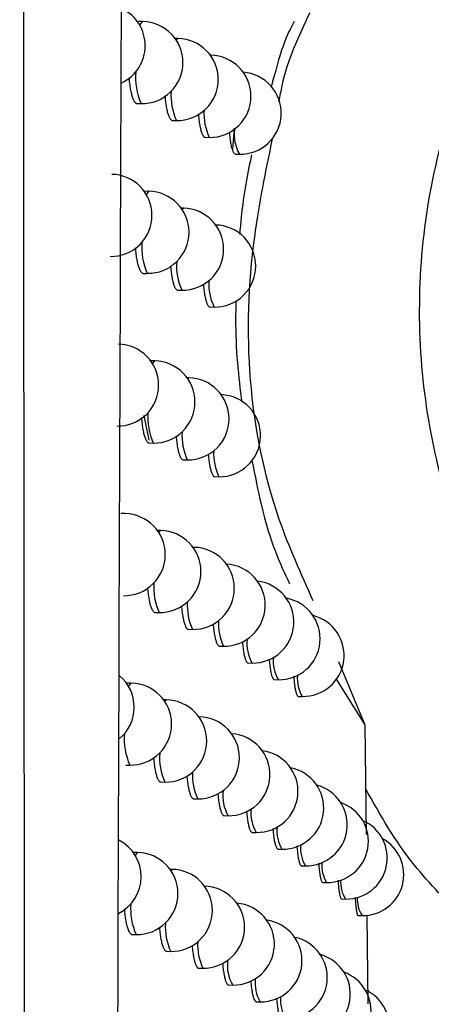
# Model space of a CAD drawing. Header units: millimetres. Extents: x -0.66 to 0.91, y -0.4 to 0.64.
# Tile 56 of 171: x 0.1877 to 0.19272, y 0.00557 to 0.01757. Entities that reach past the tile are written whole.
import ezdxf

# ---------------------------------------------------------------- set-up
doc = ezdxf.new("R2010")
doc.units = ezdxf.units.MM
doc.layers.add('FORMAT', color=7, linetype='Continuous')

msp = doc.modelspace()

# ---------------------------------------------------------------- linework, layer by layer
at = {"layer": 'FORMAT', "color": 7, "linetype": 'Continuous', "lineweight": 25}
for p, q in [((0.189198, 0.017547), (0.189147, 0.017548)), ((0.189628, 0.017341), (0.189593, 0.017342)), ((0.190027, 0.017136), (0.190023, 0.017136)), ((0.189132, 0.016548), (0.18918, 0.016547)), ((0.189562, 0.016342), (0.18961, 0.016341)), ((0.190299, 0.015992), (0.190319, 0.016249)), ((0.189961, 0.016137), (0.190009, 0.016136)), ((0.19033, 0.015932), (0.190378, 0.015931)), ((0.189272, 0.015478), (0.189221, 0.015479)), ((0.189694, 0.015273), (0.189667, 0.015273)), ((0.189206, 0.014479), (0.189255, 0.014479)), ((0.189628, 0.014274), (0.189676, 0.014273)), ((0.19002, 0.014069), (0.190068, 0.014068)), ((0.189345, 0.013411), (0.189297, 0.013412)), ((0.189759, 0.013206), (0.18974, 0.013206)), ((0.189277, 0.012445), (0.189215, 0.012748)), ((0.189279, 0.012412), (0.189328, 0.012411)), ((0.189693, 0.012207), (0.189742, 0.012206)), ((0.190078, 0.012002), (0.190126, 0.012001)), ((0.188982, 0.011551), (0.188931, 0.011552)), ((0.189417, 0.011345), (0.189377, 0.011346)), ((0.189824, 0.01114), (0.189812, 0.01114)), ((0.189351, 0.010346), (0.189399, 0.010345)), ((0.189757, 0.010141), (0.189806, 0.01014)), ((0.190135, 0.009936), (0.190184, 0.009935)), ((0.190484, 0.009731), (0.190532, 0.00973)), ((0.191584, 0.009748), (0.191906, 0.008976)), ((0.18906, 0.009486), (0.189009, 0.009486)), ((0.190804, 0.009528), (0.190852, 0.009527)), ((0.191555, 0.009534), (0.191906, 0.008976)), ((0.189488, 0.00928), (0.189455, 0.00928)), ((0.191096, 0.009324), (0.191144, 0.009323)), ((0.189887, 0.009074), (0.189883, 0.009075)), ((0.191906, 0.008976), (0.19192, 0.007642)), ((0.188994, 0.008487), (0.189042, 0.008486)), ((0.189422, 0.008281), (0.18947, 0.00828)), ((0.189821, 0.008076), (0.189869, 0.008075)), ((0.190191, 0.007871), (0.19024, 0.00787)), ((0.190534, 0.007667), (0.190582, 0.007666)), ((0.190848, 0.007463), (0.190896, 0.007462)), ((0.189137, 0.007421), (0.189087, 0.007422)), ((0.189557, 0.007216), (0.189532, 0.007216)), ((0.191134, 0.00726), (0.191182, 0.007259)), ((0.191393, 0.007057), (0.19144, 0.007056)), ((0.191623, 0.006855), (0.19167, 0.006854)), ((0.191825, 0.006653), (0.191872, 0.006652)), ((0.19193, 0.006655), (0.191941, 0.005579)), ((0.189071, 0.006422), (0.18912, 0.006421)), ((0.189491, 0.006217), (0.18954, 0.006216)), ((0.189883, 0.006011), (0.189931, 0.006011)), ((0.190247, 0.005807), (0.190295, 0.005806)), ((0.190583, 0.005603), (0.190631, 0.005602))]:
    msp.add_line(p, q, dxfattribs=at)
at = {"layer": 'FORMAT', "color": 7, "linetype": 'Continuous', "lineweight": 25, "flags": 128}
for points in [[(0.189165, 0.017498), (0.189169, 0.017509), (0.189198, 0.017547), (0.189198, 0.017547)], [(0.189607, 0.017322), (0.189627, 0.017341), (0.189628, 0.017341)], [(0.190023, 0.017135), (0.190027, 0.017136), (0.190027, 0.017136)], [(0.189243, 0.015438), (0.189243, 0.01544), (0.189272, 0.015478), (0.189272, 0.015478)], [(0.189677, 0.01526), (0.189694, 0.015273), (0.189694, 0.015273)], [(0.189319, 0.013379), (0.189345, 0.013411), (0.189345, 0.013411)], [(0.189746, 0.013198), (0.189759, 0.013206), (0.189759, 0.013206)], [(0.189394, 0.01132), (0.189417, 0.011345), (0.189417, 0.011345)], [(0.189815, 0.011136), (0.189824, 0.01114), (0.189824, 0.01114)], [(0.189029, 0.00944), (0.189031, 0.009447), (0.18906, 0.009486), (0.18906, 0.009486)], [(0.189468, 0.009262), (0.189488, 0.00928), (0.189488, 0.00928)], [(0.189883, 0.009074), (0.189887, 0.009074), (0.189887, 0.009074)], [(0.189109, 0.007385), (0.189137, 0.007421), (0.189137, 0.007421)], [(0.189541, 0.007204), (0.189557, 0.007216), (0.189557, 0.007216)]]:
    msp.add_lwpolyline(points, dxfattribs=at)
at = {"layer": 'FORMAT', "color": 7, "linetype": 'Continuous', "lineweight": 25}
for centre, radius, start, end in [((0.188729, 0.017253), 0.0005, 295.337104, 63.993929), ((0.189189, 0.017047), 0.0005, 360, 88.978431), ((0.189619, 0.016841), 0.0005, 360, 88.978431), ((0.189189, 0.017047), 0.0005, 268.978431, 360), ((0.190018, 0.016636), 0.0005, 360, 88.978431), ((0.189882, 0.016864), 0.000770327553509, 174.622009, 204.28365), ((0.190387, 0.016431), 0.0005, 268.978431, 85.940448), ((0.189619, 0.016841), 0.0005, 268.978431, 360), ((0.190269, 0.016643), 0.0007254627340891, 175.812053, 204.625274), ((0.190018, 0.016636), 0.0005, 268.978431, 360), ((0.190632, 0.016426), 0.0006868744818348, 176.893991, 204.960022), ((0.190795, 0.016174), 0.0004824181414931, 172.884628, 210.293407), ((0.188812, 0.015185), 0.0005, 360, 88.978431), ((0.189263, 0.014979), 0.0005, 360, 88.978431), ((0.189685, 0.014773), 0.0005, 360, 88.978431), ((0.188812, 0.015185), 0.0005, 268.978431, 360), ((0.190077, 0.014568), 0.0005, 360, 88.978431), ((0.189263, 0.014979), 0.0005, 268.978431, 360), ((0.189944, 0.014791), 0.0007573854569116, 174.958677, 204.377431), ((0.189685, 0.014773), 0.0005, 268.978431, 360), ((0.190326, 0.014572), 0.0007149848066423, 176.099988, 204.71214), ((0.190077, 0.014568), 0.0005, 268.978431, 360), ((0.190683, 0.014355), 0.0006782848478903, 177.143375, 205.040378), ((0.188893, 0.013117), 0.0005, 360, 88.978431), ((0.189336, 0.012911), 0.0005, 360, 88.978431), ((0.189751, 0.012706), 0.0005, 360, 88.978431), ((0.188893, 0.013117), 0.0005, 268.978431, 360), ((0.190135, 0.012501), 0.0005, 268.978431, 87.785628), ((0.189336, 0.012911), 0.0005, 268.978431, 360), ((0.190006, 0.01272), 0.0007452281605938, 175.279651, 204.468954), ((0.189751, 0.012706), 0.0005, 268.978431, 360), ((0.190382, 0.012502), 0.0007050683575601, 176.376386, 204.797046), ((0.190733, 0.012285), 0.000670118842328, 177.383618, 205.118907), ((0.188973, 0.011051), 0.0005, 360, 88.978431), ((0.189408, 0.010845), 0.0005, 360, 88.978431), ((0.188973, 0.011051), 0.0005, 268.978431, 360), ((0.189815, 0.01064), 0.0005, 360, 88.978431), ((0.190192, 0.010435), 0.0005, 268.978431, 86.956549), ((0.189408, 0.010845), 0.0005, 268.978431, 360), ((0.190067, 0.01065), 0.0007337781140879, 175.58641, 204.558339), ((0.190541, 0.01023), 0.0005, 268.978431, 83.475888), ((0.189815, 0.01064), 0.0005, 268.978431, 360), ((0.190437, 0.010432), 0.0006956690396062, 176.642041, 204.880047), ((0.190861, 0.010027), 0.0005, 268.978431, 79.811646), ((0.190783, 0.010217), 0.0006623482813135, 177.6152, 205.195637), ((0.191153, 0.009823), 0.0005, 268.978431, 75.922222), ((0.190934, 0.009967), 0.0004661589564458, 173.537808, 210.483592), ((0.191235, 0.009754), 0.000445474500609, 174.409772, 210.747036), ((0.188595, 0.009192), 0.0005, 310.122994, 49.907347), ((0.189051, 0.008986), 0.0005, 360, 88.978431), ((0.19151, 0.009543), 0.0004273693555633, 175.21531, 210.999972), ((0.189479, 0.00878), 0.0005, 360, 88.978431), ((0.189878, 0.008575), 0.0005, 360, 88.978431), ((0.189051, 0.008986), 0.0005, 268.978431, 360), ((0.189739, 0.008801), 0.000764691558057, 174.768005, 204.324039), ((0.189479, 0.00878), 0.0005, 268.978431, 360), ((0.190249, 0.00837), 0.0005, 268.978431, 86.133539), ((0.190591, 0.008166), 0.0005, 268.978431, 82.664815), ((0.190127, 0.008581), 0.0007229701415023, 175.880178, 204.64568), ((0.189878, 0.008575), 0.0005, 268.978431, 360), ((0.190492, 0.008364), 0.000686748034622, 176.897638, 204.961189), ((0.190905, 0.007962), 0.0005, 268.978431, 79.009542), ((0.190658, 0.008114), 0.0004837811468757, 172.831063, 210.278086), ((0.191191, 0.007759), 0.0005, 268.978431, 75.126603), ((0.190979, 0.0079), 0.0004612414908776, 173.740762, 210.543939), ((0.191449, 0.007556), 0.0005, 268.978431, 70.968208), ((0.191679, 0.007354), 0.0005, 268.978431, 66.479356), ((0.191275, 0.007688), 0.0004414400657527, 174.585672, 210.80149), ((0.18868, 0.007127), 0.0005, 296.51296, 62.663621), ((0.19188, 0.007152), 0.0005, 268.978431, 61.598246), ((0.191545, 0.007477), 0.0004240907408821, 175.365801, 211.048231), ((0.189128, 0.006921), 0.0005000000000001, 360, 88.978431), ((0.189548, 0.006716), 0.0005, 360, 88.978431), ((0.191789, 0.007268), 0.0004089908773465, 176.078705, 211.281091), ((0.192007, 0.007061), 0.0003959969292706, 176.72016, 211.496548), ((0.18994, 0.006511), 0.0005, 360, 88.978431), ((0.189128, 0.006921), 0.0005, 268.978431, 360), ((0.192199, 0.006854), 0.0003850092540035, 177.284668, 211.690744), ((0.189804, 0.006732), 0.0007522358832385, 175.094058, 204.415783), ((0.190304, 0.006306), 0.0005000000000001, 268.978431, 85.316322), ((0.189548, 0.006716), 0.0005000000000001, 268.978431, 360), ((0.190187, 0.006514), 0.0007127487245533, 176.161976, 204.731053), ((0.18994, 0.006511), 0.0005, 268.978431, 360), ((0.19064, 0.006102), 0.0005, 268.978431, 81.8586), ((0.190948, 0.005898), 0.0005000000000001, 268.978431, 78.211546), ((0.190546, 0.006298), 0.0006782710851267, 177.143778, 205.040509), ((0.191229, 0.005695), 0.0005, 268.978431, 74.334548), ((0.190708, 0.006047), 0.0004781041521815, 173.05535, 210.342519), ((0.191024, 0.005834), 0.0004565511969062, 173.936807, 210.602793), ((0.191481, 0.005492), 0.0005, 268.978431, 70.180567), ((0.191315, 0.005623), 0.000437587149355, 174.755543, 210.854491), ((0.191706, 0.00529), 0.0005, 268.978431, 65.695778)]:
    msp.add_arc(centre, radius, start, end, dxfattribs=at)
for points, knots in [([(0.1877643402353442, -0.0006604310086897), (0.1877633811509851, 0.0003869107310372), (0.1877554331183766, 0.0090663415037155), (0.1877418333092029, 0.0253824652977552), (0.1877256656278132, 0.0482942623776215), (0.1877123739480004, 0.0712143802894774), (0.1877042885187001, 0.0885041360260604), (0.1877004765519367, 0.0981526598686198), (0.187699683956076, 0.1001588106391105)], [0, 0, 0, 0, 0.0311834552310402, 0.2584205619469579, 0.4856768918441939, 0.7129909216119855, 0.9403241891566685, 1, 1, 1, 1]), ([(0.1896683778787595, 0.097464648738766), (0.1895188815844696, 0.086539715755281), (0.1892198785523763, 0.0646890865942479), (0.1889767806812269, 0.0319072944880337), (0.1889076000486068, 0.0100701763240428), (0.1888730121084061, -0.0008476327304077)], [0, 0, 0, 0, 0.3333330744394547, 0.6666894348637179, 1, 1, 1, 1]), ([(0.1981245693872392, 0.0063984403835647), (0.1976883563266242, 0.0065644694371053), (0.1964080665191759, 0.0070517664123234), (0.1945987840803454, 0.0084791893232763), (0.1931176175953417, 0.0107313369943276), (0.1924509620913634, 0.0133549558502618), (0.1926798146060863, 0.0160770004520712), (0.1938029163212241, 0.0185551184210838), (0.1956550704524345, 0.0205799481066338), (0.1973016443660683, 0.021292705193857), (0.1981245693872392, 0.0216489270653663)], [0, 0, 0, 0, 0.0694894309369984, 0.2039521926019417, 0.3359215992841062, 0.4666839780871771, 0.600537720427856, 0.7347583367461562, 0.8674374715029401, 1, 1, 1, 1]), ([(0.1912335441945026, 0.0176529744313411), (0.1910973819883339, 0.0173642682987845), (0.1909321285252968, 0.0170138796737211), (0.1908697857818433, 0.0166363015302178), (0.1908588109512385, 0.0165698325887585)], [0, 0, 0, 0, 0.8239597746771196, 1, 1, 1, 1]), ([(0.1910435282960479, 0.0175461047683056), (0.1909995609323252, 0.0174634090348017), (0.1909109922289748, 0.0172968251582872), (0.1908131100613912, 0.0169317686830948), (0.1907638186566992, 0.0167479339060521)], [0, 0, 0, 0, 0.4964209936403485, 1, 1, 1, 1]), ([(0.1890316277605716, 0.0168673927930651), (0.1890328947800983, 0.0168501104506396), (0.1890351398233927, 0.0168194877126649), (0.1890400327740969, 0.0167794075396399), (0.1890466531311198, 0.0167333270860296), (0.1890546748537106, 0.0166915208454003), (0.1890638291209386, 0.0166549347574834), (0.1890737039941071, 0.0166220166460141), (0.1890845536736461, 0.0165949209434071), (0.1890961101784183, 0.0165744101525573), (0.1891050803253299, 0.0165623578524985), (0.189114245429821, 0.0165538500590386), (0.1891232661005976, 0.0165486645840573), (0.189129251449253, 0.0165481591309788), (0.1891320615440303, 0.0165479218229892)], [0, 0, 0, 0, 0.0924829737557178, 0.1638714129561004, 0.2331294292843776, 0.3732323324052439, 0.4447387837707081, 0.5142115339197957, 0.654748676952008, 0.7264772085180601, 0.7961560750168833, 0.8663209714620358, 0.9372382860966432, 1, 1, 1, 1]), ([(0.189469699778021, 0.0166425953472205), (0.1894704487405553, 0.016631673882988), (0.189472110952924, 0.0166074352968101), (0.1894760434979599, 0.0165733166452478), (0.1894821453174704, 0.016527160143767), (0.1894895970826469, 0.0164853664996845), (0.189498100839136, 0.0164487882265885), (0.1895072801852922, 0.0164159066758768), (0.1895173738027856, 0.0163888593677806), (0.189528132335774, 0.0163684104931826), (0.189536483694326, 0.0163564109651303), (0.189545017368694, 0.0163479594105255), (0.1895533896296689, 0.0163428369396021), (0.1895589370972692, 0.0163423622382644), (0.1895615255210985, 0.0163421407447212)], [0, 0, 0, 0, 0.0607331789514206, 0.1347883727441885, 0.2065898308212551, 0.3518406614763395, 0.425977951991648, 0.4979271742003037, 0.6434769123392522, 0.7177671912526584, 0.789855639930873, 0.8624474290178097, 0.9358185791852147, 1, 1, 1, 1]), ([(0.1898771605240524, 0.0164182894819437), (0.1898774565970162, 0.016413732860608), (0.1898786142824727, 0.0163959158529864), (0.1898817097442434, 0.0163678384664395), (0.1898872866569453, 0.0163215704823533), (0.1898941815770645, 0.0162798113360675), (0.1899020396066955, 0.0162432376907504), (0.189910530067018, 0.0162103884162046), (0.1899198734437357, 0.0161833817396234), (0.1899298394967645, 0.016162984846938), (0.1899375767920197, 0.0161510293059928), (0.1899454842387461, 0.0161426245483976), (0.1899532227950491, 0.016137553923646), (0.1899583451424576, 0.0161371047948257), (0.1899607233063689, 0.0161368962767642)], [0, 0, 0, 0, 0.0264245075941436, 0.1033234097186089, 0.177846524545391, 0.3286054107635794, 0.4055568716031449, 0.4801718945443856, 0.631116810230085, 0.708163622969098, 0.7828622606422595, 0.8580828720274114, 0.9341118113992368, 1, 1, 1, 1]), ([(0.1902542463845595, 0.0161954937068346), (0.1902552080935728, 0.0161844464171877), (0.1902572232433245, 0.0161612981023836), (0.1902623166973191, 0.0161167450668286), (0.1902685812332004, 0.0160748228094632), (0.1902758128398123, 0.016038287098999), (0.1902836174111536, 0.0160054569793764), (0.1902922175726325, 0.0159784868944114), (0.1903013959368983, 0.015958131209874), (0.1903085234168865, 0.0159462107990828), (0.1903158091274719, 0.0159378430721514), (0.1903229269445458, 0.0159328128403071), (0.1903276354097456, 0.0159323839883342), (0.1903298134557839, 0.0159321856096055)], [0, 0, 0, 0, 0.0705936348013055, 0.1479207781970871, 0.3043539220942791, 0.384203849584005, 0.4615790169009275, 0.6181094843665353, 0.6980094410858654, 0.7754251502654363, 0.8533821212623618, 0.9321773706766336, 1, 1, 1, 1]), ([(0.1907766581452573, 0.0161181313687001), (0.1906949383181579, 0.0157222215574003), (0.1903806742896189, 0.0141996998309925), (0.1905010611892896, 0.0121998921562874), (0.191125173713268, 0.0108198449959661), (0.1912730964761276, 0.0104927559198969)], [0, 0, 0, 0, 0.2114348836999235, 0.8130998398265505, 1, 1, 1, 1]), ([(0.1905245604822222, 0.015923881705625), (0.1904765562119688, 0.0156915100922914), (0.1904181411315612, 0.0154087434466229), (0.1903857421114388, 0.0150241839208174), (0.1903799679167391, 0.0149556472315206)], [0, 0, 0, 0, 0.8217787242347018, 1, 1, 1, 1]), ([(0.1891081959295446, 0.0147939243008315), (0.1891093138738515, 0.0147783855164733), (0.1891113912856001, 0.0147495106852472), (0.1891160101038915, 0.0147110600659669), (0.1891224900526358, 0.0146649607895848), (0.1891303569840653, 0.0146231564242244), (0.1891393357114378, 0.0145865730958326), (0.1891490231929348, 0.0145536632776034), (0.1891596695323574, 0.0145265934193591), (0.18917101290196, 0.0145060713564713), (0.1891827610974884, 0.0144901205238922), (0.189194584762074, 0.0144807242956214), (0.1892035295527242, 0.0144799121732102), (0.1892062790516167, 0.0144796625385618)], [0, 0, 0, 0, 0.0840220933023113, 0.1561334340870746, 0.2260802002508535, 0.3675771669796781, 0.4397960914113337, 0.5099385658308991, 0.6518313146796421, 0.7242526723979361, 0.7945825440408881, 0.9368576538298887, 1, 1, 1, 1]), ([(0.1895382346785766, 0.0145695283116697), (0.1895388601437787, 0.0145602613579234), (0.1895403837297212, 0.0145376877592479), (0.1895440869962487, 0.0145051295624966), (0.1895500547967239, 0.0144589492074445), (0.1895573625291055, 0.0144171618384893), (0.1895657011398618, 0.0143805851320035), (0.1895747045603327, 0.0143477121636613), (0.1895846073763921, 0.0143206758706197), (0.1895951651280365, 0.0143002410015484), (0.1896033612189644, 0.0142882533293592), (0.1896117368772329, 0.0142798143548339), (0.189619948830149, 0.0142747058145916), (0.1896253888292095, 0.0142742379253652), (0.1896279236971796, 0.0142740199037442)], [0, 0, 0, 0, 0.0520746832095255, 0.1268499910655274, 0.1993397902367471, 0.3459837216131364, 0.4208328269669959, 0.4934550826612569, 0.6403669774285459, 0.7153532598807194, 0.7880997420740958, 0.8613542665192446, 0.9353954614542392, 1, 1, 1, 1]), ([(0.1899381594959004, 0.0143456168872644), (0.1899383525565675, 0.0143426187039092), (0.1899393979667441, 0.0143263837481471), (0.1899423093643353, 0.0142998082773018), (0.1899477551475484, 0.0142535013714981), (0.1899545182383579, 0.0142117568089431), (0.1899622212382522, 0.0141751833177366), (0.1899705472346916, 0.0141423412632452), (0.1899797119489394, 0.0141153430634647), (0.1899894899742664, 0.0140949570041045), (0.1899970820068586, 0.0140830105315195), (0.1900048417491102, 0.014074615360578), (0.1900124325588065, 0.0140695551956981), (0.1900174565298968, 0.0140691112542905), (0.1900197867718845, 0.0140689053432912)], [0, 0, 0, 0, 0.0175824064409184, 0.0952075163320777, 0.1704270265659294, 0.3225951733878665, 0.4002665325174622, 0.4755662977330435, 0.6278969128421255, 0.7056515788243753, 0.7810236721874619, 0.8569225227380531, 0.933637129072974, 1, 1, 1, 1]), ([(0.1903357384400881, 0.0141452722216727), (0.190333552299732, 0.0140732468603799), (0.19032566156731, 0.0138132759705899), (0.1903490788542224, 0.0133639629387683), (0.1903866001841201, 0.013063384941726), (0.1904058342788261, 0.0129093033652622)], [0, 0, 0, 0, 0.1573816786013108, 0.5680590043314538, 0.9999999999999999, 0.9999999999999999, 0.9999999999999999, 0.9999999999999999]), ([(0.1891834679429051, 0.0127215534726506), (0.1891844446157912, 0.0127077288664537), (0.1891863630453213, 0.0126805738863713), (0.1891907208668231, 0.0126437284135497), (0.1891970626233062, 0.0125976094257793), (0.1892047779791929, 0.012555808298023), (0.1892135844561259, 0.0125192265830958), (0.1892230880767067, 0.0124863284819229), (0.1892335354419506, 0.0124592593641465), (0.1892446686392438, 0.0124387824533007), (0.1892533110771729, 0.0124267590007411), (0.1892621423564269, 0.0124182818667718), (0.1892708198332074, 0.0124131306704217), (0.1892765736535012, 0.0124126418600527), (0.1892792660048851, 0.0124124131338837)], [0, 0, 0, 0, 0.0755153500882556, 0.1483310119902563, 0.2189491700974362, 0.3618050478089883, 0.434718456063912, 0.5055143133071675, 0.6487295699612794, 0.7218268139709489, 0.7927923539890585, 0.8642531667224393, 0.9364807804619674, 1, 1, 1, 1]), ([(0.1896056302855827, 0.0124975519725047), (0.189606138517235, 0.0124899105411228), (0.1896075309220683, 0.0124689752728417), (0.1896110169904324, 0.0124379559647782), (0.1896168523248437, 0.0123917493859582), (0.1896240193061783, 0.0123499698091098), (0.1896321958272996, 0.0123133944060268), (0.1896410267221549, 0.0122805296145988), (0.18965074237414, 0.0122535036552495), (0.1896611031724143, 0.0122330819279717), (0.1896691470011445, 0.0122211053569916), (0.1896773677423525, 0.0122126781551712), (0.1896854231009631, 0.0122075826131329), (0.1896907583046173, 0.0122071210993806), (0.189693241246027, 0.0122069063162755)], [0, 0, 0, 0, 0.043395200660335, 0.1188900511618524, 0.1920682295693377, 0.3401053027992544, 0.4156661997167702, 0.4889625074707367, 0.6372385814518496, 0.7129218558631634, 0.7863283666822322, 0.8602476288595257, 0.9349608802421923, 1, 1, 1, 1]), ([(0.18999816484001, 0.0122740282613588), (0.1899982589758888, 0.0122725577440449), (0.1899991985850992, 0.0122578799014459), (0.1900019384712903, 0.012232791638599), (0.190007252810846, 0.0121864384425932), (0.1900138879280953, 0.0121447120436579), (0.1900214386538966, 0.0121081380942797), (0.1900296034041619, 0.0120753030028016), (0.1900385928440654, 0.0120483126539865), (0.190048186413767, 0.0120279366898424), (0.1900556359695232, 0.0120159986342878), (0.1900632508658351, 0.0120076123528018), (0.190070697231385, 0.0120025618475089), (0.1900756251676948, 0.0120021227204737), (0.1900779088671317, 0.0120019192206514)], [0, 0, 0, 0, 0.0087236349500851, 0.087074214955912, 0.1629899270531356, 0.3165669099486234, 0.3949579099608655, 0.4709431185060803, 0.6246608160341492, 0.7031240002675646, 0.779171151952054, 0.8557498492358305, 0.9331517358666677, 1, 1, 1, 1]), ([(0.1905304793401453, 0.0121976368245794), (0.190566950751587, 0.012012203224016), (0.1907099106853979, 0.0112853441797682), (0.1908694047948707, 0.0109476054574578), (0.190988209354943, 0.010696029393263)], [0, 0, 0, 0, 0.2551163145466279, 1, 1, 1, 1]), ([(0.1892574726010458, 0.0106502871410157), (0.1892583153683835, 0.0106381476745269), (0.1892600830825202, 0.0106126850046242), (0.1892641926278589, 0.0105774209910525), (0.1892703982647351, 0.0105312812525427), (0.189277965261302, 0.0104894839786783), (0.189286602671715, 0.0104529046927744), (0.1892959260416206, 0.0104200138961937), (0.1893061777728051, 0.0103929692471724), (0.1893171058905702, 0.0103724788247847), (0.1893284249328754, 0.0103565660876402), (0.1893398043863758, 0.0103472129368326), (0.1893484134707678, 0.0103464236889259), (0.1893510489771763, 0.0103461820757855)], [0, 0, 0, 0, 0.0670042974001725, 0.1405422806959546, 0.2118499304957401, 0.3561012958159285, 0.4297278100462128, 0.5011962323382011, 0.6457727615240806, 0.7195656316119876, 0.791187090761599, 0.936075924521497, 1, 1, 1, 1]), ([(0.1896719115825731, 0.0104266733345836), (0.1896723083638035, 0.0104206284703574), (0.189673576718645, 0.0104013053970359), (0.189676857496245, 0.0103718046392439), (0.1896825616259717, 0.0103255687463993), (0.1896895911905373, 0.0102837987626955), (0.1896976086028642, 0.010247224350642), (0.1897062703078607, 0.010214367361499), (0.1897158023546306, 0.010187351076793), (0.1897259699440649, 0.0101669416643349), (0.1897338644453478, 0.0101549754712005), (0.1897419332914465, 0.0101465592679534), (0.1897498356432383, 0.0101414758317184), (0.1897550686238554, 0.0101410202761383), (0.1897575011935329, 0.0101408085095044)], [0, 0, 0, 0, 0.0346960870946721, 0.1109098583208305, 0.184776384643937, 0.3342065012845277, 0.4104790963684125, 0.4844503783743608, 0.6340924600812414, 0.7104736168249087, 0.7845420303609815, 0.8591279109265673, 0.934515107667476, 1, 1, 1, 1]), ([(0.1900572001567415, 0.0102035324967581), (0.1900583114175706, 0.0101910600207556), (0.1900605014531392, 0.0101664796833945), (0.190065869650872, 0.010120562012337), (0.190072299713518, 0.010078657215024), (0.1900797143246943, 0.0100421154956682), (0.190087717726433, 0.0100092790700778), (0.1900965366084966, 0.0099822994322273), (0.1901059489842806, 0.0099619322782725), (0.1901132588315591, 0.0099500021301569), (0.1901207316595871, 0.0099416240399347), (0.1901280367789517, 0.0099365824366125), (0.1901328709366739, 0.009936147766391), (0.1901351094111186, 0.0099359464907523)], [0, 0, 0, 0, 0.0789192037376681, 0.1555313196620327, 0.310517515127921, 0.3896283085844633, 0.4663000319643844, 0.6214069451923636, 0.700579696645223, 0.7773038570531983, 0.8545643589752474, 0.9326554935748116, 1, 1, 1, 1]), ([(0.1904132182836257, 0.0099898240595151), (0.1904139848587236, 0.0099804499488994), (0.1904157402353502, 0.0099589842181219), (0.1904203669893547, 0.0099160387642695), (0.1904262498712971, 0.0098740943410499), (0.1904330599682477, 0.0098375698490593), (0.1904404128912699, 0.0098047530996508), (0.190448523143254, 0.0097778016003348), (0.1904571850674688, 0.0097574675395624), (0.1904639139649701, 0.0097455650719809), (0.1904707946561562, 0.0097372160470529), (0.1904775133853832, 0.0097322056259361), (0.1904819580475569, 0.0097317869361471), (0.1904840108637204, 0.0097315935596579)], [0, 0, 0, 0, 0.0606210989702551, 0.1388159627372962, 0.2970053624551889, 0.3777528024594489, 0.455973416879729, 0.6142150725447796, 0.6949894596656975, 0.7732299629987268, 0.8520176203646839, 0.9316527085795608, 1, 1, 1, 1]), ([(0.1907402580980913, 0.0097788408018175), (0.1907407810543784, 0.0097718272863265), (0.1907422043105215, 0.0097527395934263), (0.190746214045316, 0.0097120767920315), (0.1907515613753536, 0.0096700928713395), (0.1907608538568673, 0.0096154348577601), (0.1907699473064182, 0.0095788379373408), (0.1907817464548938, 0.0095485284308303), (0.1907901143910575, 0.0095350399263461), (0.1907983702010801, 0.0095283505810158), (0.190802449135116, 0.009527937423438), (0.1908043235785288, 0.0095277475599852)], [0, 0, 0, 0, 0.0461654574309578, 0.125641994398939, 0.2864250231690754, 0.3684973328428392, 0.6083527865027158, 0.6904308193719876, 0.8492369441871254, 0.9307179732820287, 1, 1, 1, 1]), ([(0.1910386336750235, 0.0095683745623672), (0.1910389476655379, 0.0095637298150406), (0.1910400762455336, 0.0095470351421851), (0.1910435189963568, 0.0095086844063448), (0.191048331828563, 0.0094666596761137), (0.1910539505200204, 0.0094301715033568), (0.1910600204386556, 0.0093973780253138), (0.1910667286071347, 0.0093704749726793), (0.1910739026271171, 0.0093501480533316), (0.1910813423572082, 0.0093344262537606), (0.1910887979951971, 0.0093252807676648), (0.1910944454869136, 0.0093246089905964), (0.1910961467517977, 0.00932440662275)], [0, 0, 0, 0, 0.0311056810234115, 0.1118035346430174, 0.2750575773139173, 0.3583915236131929, 0.4390882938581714, 0.6023401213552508, 0.68567290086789, 0.7663693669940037, 0.9296205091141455, 1, 1, 1, 1]), ([(0.1893302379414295, 0.0085801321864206), (0.189330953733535, 0.0085696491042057), (0.1893325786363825, 0.0085458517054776), (0.1893364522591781, 0.0085121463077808), (0.1893425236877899, 0.008465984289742), (0.1893499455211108, 0.0084241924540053), (0.1893584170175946, 0.0083876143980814), (0.1893675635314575, 0.0083547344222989), (0.1893776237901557, 0.0083276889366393), (0.1893883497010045, 0.0083072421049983), (0.1893966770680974, 0.0082952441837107), (0.189405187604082, 0.0082867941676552), (0.1894135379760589, 0.0082816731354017), (0.189419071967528, 0.0082811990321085), (0.1894216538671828, 0.008280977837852)], [0, 0, 0, 0, 0.0584539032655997, 0.1326948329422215, 0.2046738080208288, 0.350283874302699, 0.4246046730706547, 0.4967284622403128, 0.6426314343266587, 0.7171021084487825, 0.7893632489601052, 0.8621289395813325, 0.935675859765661, 1, 1, 1, 1]), ([(0.189737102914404, 0.0083568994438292), (0.1897373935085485, 0.0083524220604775), (0.1897385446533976, 0.0083346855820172), (0.1897416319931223, 0.0083066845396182), (0.1897472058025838, 0.0082604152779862), (0.1897541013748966, 0.0082186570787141), (0.189761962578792, 0.0081820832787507), (0.1897704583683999, 0.0081492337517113), (0.1897798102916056, 0.0081222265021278), (0.1897897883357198, 0.0081018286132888), (0.1897975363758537, 0.0080898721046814), (0.1898054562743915, 0.0080814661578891), (0.1898132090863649, 0.0080763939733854), (0.1898183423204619, 0.0080759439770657), (0.1898207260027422, 0.0080757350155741)], [0, 0, 0, 0, 0.0259787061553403, 0.1029107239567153, 0.1774654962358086, 0.3282884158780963, 0.4052725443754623, 0.4799196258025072, 0.6309293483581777, 0.708009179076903, 0.7827412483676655, 0.8579955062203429, 0.9340584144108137, 1, 1, 1, 1]), ([(0.1928092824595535, 0.0069269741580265), (0.1927051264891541, 0.0070400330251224), (0.1923507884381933, 0.0074246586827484), (0.1920947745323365, 0.0078795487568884), (0.1919140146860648, 0.0082007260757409)], [0, 0, 0, 0, 0.2939452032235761, 0.9999999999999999, 0.9999999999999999, 0.9999999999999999, 0.9999999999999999]), ([(0.1901153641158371, 0.0081346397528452), (0.1901163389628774, 0.0081234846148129), (0.1901183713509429, 0.0081002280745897), (0.1901234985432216, 0.0080555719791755), (0.1901297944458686, 0.0080136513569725), (0.1901370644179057, 0.007977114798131), (0.1901449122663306, 0.0079442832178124), (0.1901535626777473, 0.0079173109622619), (0.1901627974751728, 0.0078969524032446), (0.1901699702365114, 0.0078850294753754), (0.1901773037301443, 0.0078766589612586), (0.190184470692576, 0.0078716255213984), (0.1901892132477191, 0.0078711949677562), (0.1901914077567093, 0.0078709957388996)], [0, 0, 0, 0, 0.0712265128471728, 0.1484950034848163, 0.3048094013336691, 0.3845985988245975, 0.4619176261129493, 0.6183343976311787, 0.6981761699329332, 0.7755389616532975, 0.8534426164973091, 0.9321839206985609, 1, 1, 1, 1]), ([(0.1904645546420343, 0.0079233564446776), (0.1904652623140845, 0.0079145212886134), (0.190466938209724, 0.007893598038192), (0.1904714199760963, 0.007851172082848), (0.1904771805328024, 0.0078092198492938), (0.1904838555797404, 0.0077726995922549), (0.1904910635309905, 0.0077398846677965), (0.1904990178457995, 0.0077129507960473), (0.1905096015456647, 0.0076875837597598), (0.1905185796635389, 0.0076740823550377), (0.1905274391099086, 0.0076673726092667), (0.190531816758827, 0.0076669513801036), (0.190533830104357, 0.007666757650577)], [0, 0, 0, 0, 0.0573655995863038, 0.1358521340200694, 0.294631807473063, 0.3756808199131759, 0.4541873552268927, 0.6130076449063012, 0.6940776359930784, 0.8509605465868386, 0.9314545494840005, 1, 1, 1, 1]), ([(0.1907854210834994, 0.0077125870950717), (0.1907858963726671, 0.0077060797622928), (0.1907872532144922, 0.0076875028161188), (0.1907911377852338, 0.0076473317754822), (0.1907963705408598, 0.0076053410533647), (0.1908039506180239, 0.0075598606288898), (0.1908107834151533, 0.0075288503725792), (0.1908181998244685, 0.0075041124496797), (0.1908279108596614, 0.0074787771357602), (0.1908380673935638, 0.0074641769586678), (0.1908462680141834, 0.0074632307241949), (0.1908481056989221, 0.0074630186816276)], [0, 0, 0, 0, 0.0429937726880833, 0.1227373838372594, 0.2840608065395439, 0.3664090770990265, 0.5257399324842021, 0.6074900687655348, 0.689841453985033, 0.9304962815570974, 1, 1, 1, 1]), ([(0.1910780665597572, 0.007502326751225), (0.1910783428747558, 0.0074981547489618), (0.1910794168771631, 0.0074819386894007), (0.1910827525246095, 0.0074440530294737), (0.1910874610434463, 0.0074020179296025), (0.1910929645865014, 0.0073655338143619), (0.1910989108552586, 0.0073327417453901), (0.1911054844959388, 0.0073058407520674), (0.1911125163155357, 0.0072855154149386), (0.1911198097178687, 0.007269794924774), (0.1911271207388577, 0.0072606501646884), (0.1911326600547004, 0.007259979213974), (0.1911343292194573, 0.0072597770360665)], [0, 0, 0, 0, 0.0280406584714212, 0.1089905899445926, 0.2727545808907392, 0.3563488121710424, 0.4372981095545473, 0.6010607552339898, 0.6846542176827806, 0.7656046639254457, 0.9293695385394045, 1, 1, 1, 1]), ([(0.1913425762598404, 0.0072925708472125), (0.1913426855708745, 0.0072907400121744), (0.1913435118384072, 0.0072769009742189), (0.1913463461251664, 0.0072413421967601), (0.1913505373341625, 0.007199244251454), (0.1913554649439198, 0.0071627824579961), (0.1913607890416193, 0.0071299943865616), (0.1913666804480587, 0.0071030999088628), (0.1913729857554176, 0.0070827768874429), (0.1913795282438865, 0.0070670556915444), (0.1913860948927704, 0.0070579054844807), (0.1913910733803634, 0.007057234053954), (0.1913925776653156, 0.0070570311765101)], [0, 0, 0, 0, 0.0125335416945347, 0.0947393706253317, 0.2610437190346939, 0.345934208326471, 0.4281498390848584, 0.5944736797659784, 0.6793737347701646, 0.7616075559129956, 0.9279680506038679, 1, 1, 1, 1]), ([(0.1915790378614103, 0.0070833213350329), (0.1915797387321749, 0.0070723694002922), (0.1915819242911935, 0.0070382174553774), (0.1915856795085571, 0.0069971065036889), (0.1915900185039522, 0.0069605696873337), (0.1915947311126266, 0.0069278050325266), (0.1915999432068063, 0.0069009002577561), (0.1916055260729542, 0.0068805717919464), (0.1916113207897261, 0.0068648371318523), (0.1916171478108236, 0.0068556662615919), (0.1916215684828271, 0.0068549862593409), (0.1916229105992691, 0.0068547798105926)], [0, 0, 0, 0, 0.0797361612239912, 0.2486451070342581, 0.3348639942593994, 0.418392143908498, 0.5873699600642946, 0.6736231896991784, 0.7572035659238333, 0.9262869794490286, 1, 1, 1, 1]), ([(0.1917875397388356, 0.0068745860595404), (0.1917880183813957, 0.0068660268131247), (0.1917897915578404, 0.0068343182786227), (0.1917929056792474, 0.0067954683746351), (0.1917966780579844, 0.0067589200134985), (0.1918007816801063, 0.0067261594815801), (0.1918053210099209, 0.0066992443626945), (0.1918101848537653, 0.0066788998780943), (0.1918152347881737, 0.0066631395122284), (0.1918203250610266, 0.0066539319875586), (0.1918241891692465, 0.0066532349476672), (0.19182537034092, 0.0066530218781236)], [0, 0, 0, 0, 0.0634720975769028, 0.2351383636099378, 0.3227629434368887, 0.4076938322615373, 0.5795074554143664, 0.6672058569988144, 0.7522409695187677, 0.9242655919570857, 1, 1, 1, 1]), ([(0.1889739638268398, 0.006734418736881), (0.188975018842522, 0.0067196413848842), (0.1889770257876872, 0.006691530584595), (0.1889815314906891, 0.0066537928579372), (0.1889879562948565, 0.0066076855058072), (0.1889957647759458, 0.006565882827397), (0.1890046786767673, 0.0065292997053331), (0.1890142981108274, 0.0064963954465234), (0.1890248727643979, 0.0064693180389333), (0.1890361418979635, 0.0064488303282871), (0.1890448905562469, 0.0064367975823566), (0.1890538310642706, 0.0064283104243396), (0.1890626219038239, 0.0064231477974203), (0.1890684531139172, 0.0064226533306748), (0.1890711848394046, 0.006422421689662)], [0, 0, 0, 0, 0.0802555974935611, 0.1526693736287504, 0.2229044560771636, 0.3649849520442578, 0.4375020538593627, 0.5079259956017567, 0.6503883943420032, 0.7231007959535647, 0.7937063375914, 0.8648045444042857, 0.9366654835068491, 1, 1, 1, 1]), ([(0.1894017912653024, 0.006511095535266), (0.1894023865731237, 0.0065022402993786), (0.1894038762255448, 0.0064800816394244), (0.1894075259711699, 0.0064479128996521), (0.1894134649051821, 0.0064017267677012), (0.189420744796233, 0.0063599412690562), (0.1894290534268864, 0.0063233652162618), (0.1894380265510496, 0.0062904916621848), (0.1894478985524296, 0.0062634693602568), (0.1894584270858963, 0.0062430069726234), (0.1894693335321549, 0.0062271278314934), (0.1894802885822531, 0.0062178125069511), (0.189488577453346, 0.0062170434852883), (0.1894911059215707, 0.0062168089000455)], [0, 0, 0, 0, 0.0498977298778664, 0.1248602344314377, 0.1975291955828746, 0.3445356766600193, 0.419569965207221, 0.4923688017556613, 0.6396379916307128, 0.7148067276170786, 0.7877282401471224, 0.9352478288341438, 1, 1, 1, 1]), ([(0.1898012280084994, 0.0062882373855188), (0.1898014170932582, 0.0062852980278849), (0.1898024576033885, 0.0062691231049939), (0.1898053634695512, 0.0062426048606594), (0.1898108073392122, 0.0061962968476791), (0.1898175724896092, 0.0061545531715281), (0.1898252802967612, 0.0061179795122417), (0.1898336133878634, 0.0060851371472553), (0.1898427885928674, 0.0060581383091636), (0.1898525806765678, 0.0060377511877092), (0.1898601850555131, 0.00602580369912), (0.1898679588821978, 0.0060174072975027), (0.1898755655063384, 0.0060123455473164), (0.1898806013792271, 0.0060119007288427), (0.1898829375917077, 0.0060116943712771)], [0, 0, 0, 0, 0.0172444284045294, 0.0948939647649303, 0.1701368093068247, 0.3223521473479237, 0.4000475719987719, 0.4753711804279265, 0.6277499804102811, 0.7055291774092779, 0.7809265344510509, 0.8568508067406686, 0.933591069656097, 1, 1, 1, 1]), ([(0.1901723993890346, 0.0060690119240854), (0.1901733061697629, 0.0060584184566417), (0.1901752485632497, 0.0060357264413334), (0.1901802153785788, 0.0059916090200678), (0.1901863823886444, 0.0059496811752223), (0.1901935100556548, 0.0059131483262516), (0.1902012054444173, 0.0058803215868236), (0.1902096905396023, 0.0058533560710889), (0.1902187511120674, 0.0058330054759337), (0.1902257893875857, 0.0058210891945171), (0.190232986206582, 0.0058127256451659), (0.1902400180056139, 0.0058076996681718), (0.1902446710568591, 0.0058072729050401), (0.1902468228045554, 0.0058070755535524)], [0, 0, 0, 0, 0.0679106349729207, 0.1454697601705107, 0.3023724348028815, 0.3824623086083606, 0.4600635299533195, 0.6170515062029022, 0.6971852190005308, 0.7748222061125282, 0.8530020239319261, 0.9320225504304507, 1, 1, 1, 1]), ([(0.190515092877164, 0.0058579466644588), (0.1905157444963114, 0.0058496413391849), (0.190517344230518, 0.0058292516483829), (0.190521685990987, 0.0057873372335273), (0.1905273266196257, 0.005745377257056), (0.1905338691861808, 0.0057088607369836), (0.1905409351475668, 0.0056760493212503), (0.1905487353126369, 0.0056491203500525), (0.1905591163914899, 0.0056237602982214), (0.1905679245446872, 0.0056102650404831), (0.190576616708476, 0.0056035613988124), (0.1905809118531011, 0.0056031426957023), (0.1905828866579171, 0.0056029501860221)], [0, 0, 0, 0, 0.0541325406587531, 0.1328961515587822, 0.2922365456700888, 0.3735720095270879, 0.4523506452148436, 0.6117215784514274, 0.6930728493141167, 0.8504906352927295, 0.9312591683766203, 1, 1, 1, 1]), ([(0.1908299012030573, 0.0056473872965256), (0.1908303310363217, 0.0056413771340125), (0.1908316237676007, 0.0056233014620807), (0.1908343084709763, 0.0055950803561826), (0.190837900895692, 0.0055627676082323), (0.1908419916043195, 0.0055325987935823), (0.1908479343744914, 0.0054961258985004), (0.1908546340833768, 0.0054651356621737), (0.1908619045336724, 0.0054403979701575), (0.190871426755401, 0.0054150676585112), (0.1908813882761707, 0.0054004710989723), (0.1908894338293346, 0.0053995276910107), (0.1908912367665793, 0.0053993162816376)], [0, 0, 0, 0, 0.0398478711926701, 0.1198431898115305, 0.2003979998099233, 0.2818193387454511, 0.3644276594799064, 0.5242577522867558, 0.6062640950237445, 0.6888735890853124, 0.9302793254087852, 1, 1, 1, 1])]:
    msp.add_open_spline(points, degree=3, knots=knots, dxfattribs=at)

doc.saveas('drawing.dxf')
